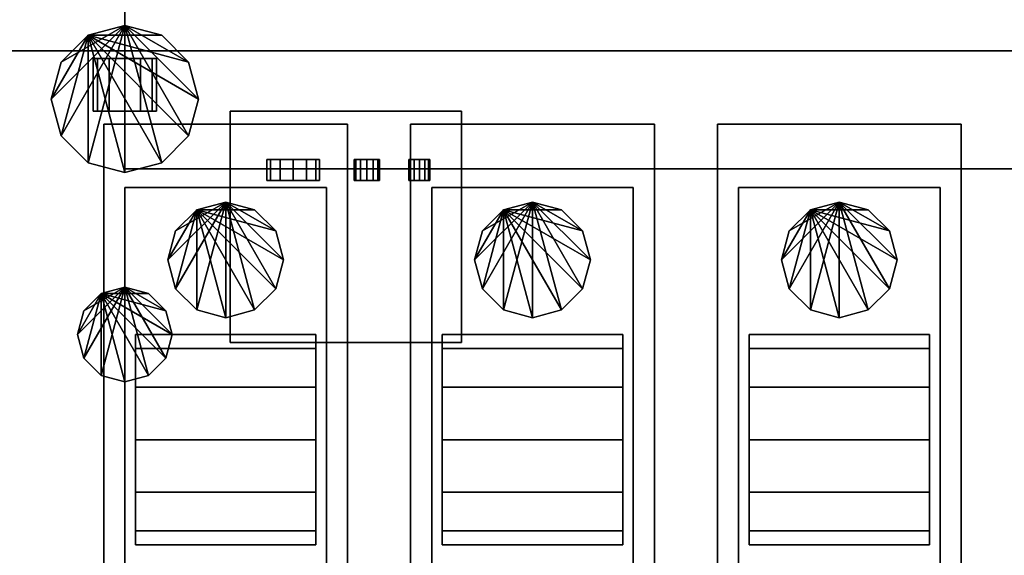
# Model space of a CAD drawing. Header units: millimetres. Extents: x 8500 to 19000, y -3980 to 3980.
# Tile 7 of 31: x 9900 to 10836, y -1660 to -1150. Entities that reach past the tile are written whole.
import ezdxf

# ---------------------------------------------------------------- set-up
doc = ezdxf.new("R2010")
doc.units = ezdxf.units.MM

msp = doc.modelspace()

# ---------------------------------------------------------------- linework, layer by layer
for points in [[(8500, -3980, 840), (19000, -3980, 840), (19000, 3980, 840), (8500, 3980, 840)], [(8500, -3980, 900), (8500, 3980, 900), (19000, 3980, 900), (19000, -3980, 900)], [(9000, -2080, 900), (12000, -2080, 900), (12000, -1020, 900), (9000, -1020, 900)], [(9000, -2080, 1120), (9000, -1020, 1120), (12000, -1020, 1120), (12000, -2080, 1120)], [(9700, -2000, 1450), (11950, -2000, 1450), (11950, -1100, 1450), (9700, -1100, 1450)], [(9700, -2000, 2020), (9700, -1100, 2020), (11950, -1100, 2020), (11950, -2000, 2020)], [(10000, -1292.5, 1750), (11650, -1292.5, 1750), (11650, -1132.5, 1750), (10000, -1132.5, 1750)], [(10000, -1292.5, 2050), (10000, -1132.5, 2050), (11650, -1132.5, 2050), (11650, -1292.5, 2050)], [(10000, -1132.5, 1750), (10000, -1132.5, 2050), (10000, -1292.5, 2050), (10000, -1292.5, 1750)], [(10000, -1156, 1750), (9939.38, -1261, 1750), (9930, -1226, 1750)], [(10000, -1156, 1750), (9930, -1226, 1750), (9939.38, -1191, 1750)], [(10000, -1156, 1750), (9965, -1286.62, 1750), (9939.38, -1261, 1750)], [(10000, -1156, 1750), (9939.38, -1191, 1750), (9965, -1165.38, 1750)], [(9965, -1165.38, 1490), (10035, -1165.38, 1490), (10000, -1156, 1490)], [(10000, -1156, 1750), (10000, -1296, 1750), (9965, -1286.62, 1750)], [(9965, -1165.38, 1490), (10000, -1156, 1490), (10000, -1156, 1750), (9965, -1165.38, 1750)], [(10000, -1156, 1750), (10035, -1165.38, 1750), (10060.62, -1191, 1750)], [(10000, -1156, 1750), (10060.62, -1191, 1750), (10070, -1226, 1750)], [(10000, -1156, 1750), (10070, -1226, 1750), (10060.62, -1261, 1750)], [(10000, -1156, 1750), (10060.62, -1261, 1750), (10035, -1286.62, 1750)], [(10000, -1156, 1750), (10035, -1286.62, 1750), (10000, -1296, 1750)], [(10000, -1156, 1490), (10035, -1165.38, 1490), (10035, -1165.38, 1750), (10000, -1156, 1750)], [(9965, -1165.38, 1490), (9939.38, -1191, 1490), (9930, -1226, 1490)], [(9965, -1165.38, 1490), (9930, -1226, 1490), (9939.38, -1261, 1490)], [(9965, -1165.38, 1490), (9939.38, -1261, 1490), (9965, -1286.62, 1490)], [(9939.38, -1191, 1490), (9965, -1165.38, 1490), (9965, -1165.38, 1750), (9939.38, -1191, 1750)], [(9965, -1165.38, 1490), (9965, -1286.62, 1490), (10000, -1296, 1490)], [(9965, -1165.38, 1490), (10000, -1296, 1490), (10035, -1286.62, 1490)], [(9965, -1165.38, 1490), (10035, -1286.62, 1490), (10060.62, -1261, 1490)], [(9965, -1165.38, 1490), (10060.62, -1261, 1490), (10070, -1226, 1490)], [(9965, -1165.38, 1490), (10070, -1226, 1490), (10060.62, -1191, 1490)], [(9965, -1165.38, 1490), (10060.62, -1191, 1490), (10035, -1165.38, 1490)], [(10035, -1165.38, 1490), (10060.62, -1191, 1490), (10060.62, -1191, 1750), (10035, -1165.38, 1750)], [(9700, -1920, 1120), (11950, -1920, 1120), (11950, -1180, 1120), (9700, -1180, 1120)], [(9700, -1920, 1450), (9700, -1180, 1450), (11950, -1180, 1450), (11950, -1920, 1450)], [(11950, -1180, 1120), (11950, -1180, 1450), (9700, -1180, 1450), (9700, -1180, 1120)], [(9985, -1187.5, 2375.98), (9974.02, -1187.5, 2365), (9970, -1187.5, 2350)], [(9985, -1187.5, 2375.98), (9970, -1187.5, 2350), (9974.02, -1187.5, 2335)], [(9974.02, -1187.5, 2335), (9970, -1187.5, 2350), (9970, -1237.5, 2350), (9974.02, -1237.5, 2335)], [(9970, -1187.5, 2350), (9974.02, -1187.5, 2365), (9974.02, -1237.5, 2365), (9970, -1237.5, 2350)], [(9985, -1187.5, 2375.98), (9974.02, -1187.5, 2335), (9985, -1187.5, 2324.02)], [(9985, -1187.5, 2324.02), (9974.02, -1187.5, 2335), (9974.02, -1237.5, 2335), (9985, -1237.5, 2324.02)], [(9974.02, -1187.5, 2365), (9985, -1187.5, 2375.98), (9985, -1237.5, 2375.98), (9974.02, -1237.5, 2365)], [(9985, -1187.5, 2375.98), (9985, -1187.5, 2324.02), (10000, -1187.5, 2320)], [(9985, -1187.5, 2375.98), (10000, -1187.5, 2320), (10015, -1187.5, 2324.02)], [(9985, -1187.5, 2375.98), (10015, -1187.5, 2324.02), (10025.98, -1187.5, 2335)], [(9985, -1187.5, 2375.98), (10025.98, -1187.5, 2335), (10030, -1187.5, 2350)], [(9985, -1187.5, 2375.98), (10030, -1187.5, 2350), (10025.98, -1187.5, 2365)], [(9985, -1187.5, 2375.98), (10025.98, -1187.5, 2365), (10015, -1187.5, 2375.98)], [(9985, -1187.5, 2375.98), (10015, -1187.5, 2375.98), (10000, -1187.5, 2380)], [(10000, -1187.5, 2320), (9985, -1187.5, 2324.02), (9985, -1237.5, 2324.02), (10000, -1237.5, 2320)], [(9985, -1187.5, 2375.98), (10000, -1187.5, 2380), (10000, -1237.5, 2380), (9985, -1237.5, 2375.98)], [(10000, -1187.5, 2380), (10015, -1187.5, 2375.98), (10015, -1237.5, 2375.98), (10000, -1237.5, 2380)], [(10015, -1187.5, 2324.02), (10000, -1187.5, 2320), (10000, -1237.5, 2320), (10015, -1237.5, 2324.02)], [(10015, -1187.5, 2375.98), (10025.98, -1187.5, 2365), (10025.98, -1237.5, 2365), (10015, -1237.5, 2375.98)], [(10025.98, -1187.5, 2335), (10015, -1187.5, 2324.02), (10015, -1237.5, 2324.02), (10025.98, -1237.5, 2335)], [(10025.98, -1187.5, 2365), (10030, -1187.5, 2350), (10030, -1237.5, 2350), (10025.98, -1237.5, 2365)], [(10030, -1187.5, 2350), (10025.98, -1187.5, 2335), (10025.98, -1237.5, 2335), (10030, -1237.5, 2350)], [(9930, -1226, 1490), (9939.38, -1191, 1490), (9939.38, -1191, 1750), (9930, -1226, 1750)], [(10060.62, -1191, 1490), (10070, -1226, 1490), (10070, -1226, 1750), (10060.62, -1191, 1750)], [(9939.38, -1261, 1490), (9930, -1226, 1490), (9930, -1226, 1750), (9939.38, -1261, 1750)], [(10070, -1226, 1490), (10060.62, -1261, 1490), (10060.62, -1261, 1750), (10070, -1226, 1750)], [(10000, -1237.5, 2380), (9974.02, -1237.5, 2335), (9970, -1237.5, 2350)], [(10000, -1237.5, 2380), (9970, -1237.5, 2350), (9974.02, -1237.5, 2365)], [(10000, -1237.5, 2380), (9985, -1237.5, 2324.02), (9974.02, -1237.5, 2335)], [(10000, -1237.5, 2380), (9974.02, -1237.5, 2365), (9985, -1237.5, 2375.98)], [(10000, -1237.5, 2380), (10000, -1237.5, 2320), (9985, -1237.5, 2324.02)], [(10000, -1237.5, 2380), (10015, -1237.5, 2375.98), (10025.98, -1237.5, 2365)], [(10000, -1237.5, 2380), (10025.98, -1237.5, 2365), (10030, -1237.5, 2350)], [(10000, -1237.5, 2380), (10030, -1237.5, 2350), (10025.98, -1237.5, 2335)], [(10000, -1237.5, 2380), (10025.98, -1237.5, 2335), (10015, -1237.5, 2324.02)], [(10000, -1237.5, 2380), (10015, -1237.5, 2324.02), (10000, -1237.5, 2320)], [(10100, -1457.5, 1800), (10320, -1457.5, 1800), (10320, -1237.5, 1800), (10100, -1237.5, 1800)], [(10100, -1457.5, 1960), (10100, -1237.5, 1960), (10320, -1237.5, 1960), (10320, -1457.5, 1960)], [(10320, -1237.5, 1800), (10320, -1237.5, 1960), (10100, -1237.5, 1960), (10100, -1237.5, 1800)], [(10100, -1237.5, 1800), (10100, -1237.5, 1960), (10100, -1457.5, 1960), (10100, -1457.5, 1800)], [(10320, -1457.5, 1800), (10320, -1457.5, 1960), (10320, -1237.5, 1960), (10320, -1237.5, 1800)], [(9980, -1850, 2020), (10211.67, -1850, 2020), (10211.67, -1250, 2020), (9980, -1250, 2020)], [(9980, -1850, 2200), (9980, -1250, 2200), (10211.67, -1250, 2200), (10211.67, -1850, 2200)], [(10211.67, -1250, 2020), (10211.67, -1250, 2200), (9980, -1250, 2200), (9980, -1250, 2020)], [(9980, -1250, 2020), (9980, -1250, 2200), (9980, -1850, 2200), (9980, -1850, 2020)], [(10211.67, -1850, 2020), (10211.67, -1850, 2200), (10211.67, -1250, 2200), (10211.67, -1250, 2020)], [(10271.67, -1850, 2020), (10503.33, -1850, 2020), (10503.33, -1250, 2020), (10271.67, -1250, 2020)], [(10271.67, -1850, 2200), (10271.67, -1250, 2200), (10503.33, -1250, 2200), (10503.33, -1850, 2200)], [(10503.33, -1250, 2020), (10503.33, -1250, 2200), (10271.67, -1250, 2200), (10271.67, -1250, 2020)], [(10271.67, -1250, 2020), (10271.67, -1250, 2200), (10271.67, -1850, 2200), (10271.67, -1850, 2020)], [(10503.33, -1850, 2020), (10503.33, -1850, 2200), (10503.33, -1250, 2200), (10503.33, -1250, 2020)], [(10563.33, -1850, 2020), (10795, -1850, 2020), (10795, -1250, 2020), (10563.33, -1250, 2020)], [(10563.33, -1850, 2200), (10563.33, -1250, 2200), (10795, -1250, 2200), (10795, -1850, 2200)], [(10795, -1250, 2020), (10795, -1250, 2200), (10563.33, -1250, 2200), (10563.33, -1250, 2020)], [(10563.33, -1250, 2020), (10563.33, -1250, 2200), (10563.33, -1850, 2200), (10563.33, -1850, 2020)], [(10795, -1850, 2020), (10795, -1850, 2200), (10795, -1250, 2200), (10795, -1250, 2020)], [(9965, -1286.62, 1490), (9939.38, -1261, 1490), (9939.38, -1261, 1750), (9965, -1286.62, 1750)], [(10060.62, -1261, 1490), (10035, -1286.62, 1490), (10035, -1286.62, 1750), (10060.62, -1261, 1750)], [(10000, -1296, 1490), (9965, -1286.62, 1490), (9965, -1286.62, 1750), (10000, -1296, 1750)], [(10035, -1286.62, 1490), (10000, -1296, 1490), (10000, -1296, 1750), (10035, -1286.62, 1750)], [(10160, -1283.5, 1875), (10138.35, -1283.5, 1912.5), (10135, -1283.5, 1900)], [(10160, -1283.5, 1875), (10135, -1283.5, 1900), (10138.35, -1283.5, 1887.5)], [(10138.35, -1303.5, 1912.5), (10135, -1303.5, 1900), (10135, -1283.5, 1900), (10138.35, -1283.5, 1912.5)], [(10135, -1303.5, 1900), (10138.35, -1303.5, 1887.5), (10138.35, -1283.5, 1887.5), (10135, -1283.5, 1900)], [(10160, -1283.5, 1875), (10147.5, -1283.5, 1921.65), (10138.35, -1283.5, 1912.5)], [(10160, -1283.5, 1875), (10138.35, -1283.5, 1887.5), (10147.5, -1283.5, 1878.35)], [(10147.5, -1303.5, 1921.65), (10138.35, -1303.5, 1912.5), (10138.35, -1283.5, 1912.5), (10147.5, -1283.5, 1921.65)], [(10138.35, -1303.5, 1887.5), (10147.5, -1303.5, 1878.35), (10147.5, -1283.5, 1878.35), (10138.35, -1283.5, 1887.5)], [(10160, -1283.5, 1875), (10160, -1283.5, 1925), (10147.5, -1283.5, 1921.65)], [(10160, -1303.5, 1925), (10147.5, -1303.5, 1921.65), (10147.5, -1283.5, 1921.65), (10160, -1283.5, 1925)], [(10147.5, -1303.5, 1878.35), (10160, -1303.5, 1875), (10160, -1283.5, 1875), (10147.5, -1283.5, 1878.35)], [(10160, -1283.5, 1875), (10172.5, -1283.5, 1878.35), (10181.65, -1283.5, 1887.5)], [(10160, -1283.5, 1875), (10181.65, -1283.5, 1887.5), (10185, -1283.5, 1900)], [(10160, -1283.5, 1875), (10185, -1283.5, 1900), (10181.65, -1283.5, 1912.5)], [(10160, -1283.5, 1875), (10181.65, -1283.5, 1912.5), (10172.5, -1283.5, 1921.65)], [(10160, -1283.5, 1875), (10172.5, -1283.5, 1921.65), (10160, -1283.5, 1925)], [(10160, -1303.5, 1875), (10172.5, -1303.5, 1878.35), (10172.5, -1283.5, 1878.35), (10160, -1283.5, 1875)], [(10172.5, -1303.5, 1921.65), (10160, -1303.5, 1925), (10160, -1283.5, 1925), (10172.5, -1283.5, 1921.65)], [(10172.5, -1303.5, 1878.35), (10181.65, -1303.5, 1887.5), (10181.65, -1283.5, 1887.5), (10172.5, -1283.5, 1878.35)], [(10181.65, -1303.5, 1912.5), (10172.5, -1303.5, 1921.65), (10172.5, -1283.5, 1921.65), (10181.65, -1283.5, 1912.5)], [(10181.65, -1303.5, 1887.5), (10185, -1303.5, 1900), (10185, -1283.5, 1900), (10181.65, -1283.5, 1887.5)], [(10185, -1303.5, 1900), (10181.65, -1303.5, 1912.5), (10181.65, -1283.5, 1912.5), (10185, -1283.5, 1900)], [(10230, -1283.5, 1888), (10219.61, -1283.5, 1906), (10218, -1283.5, 1900)], [(10230, -1283.5, 1888), (10218, -1283.5, 1900), (10219.61, -1283.5, 1894)], [(10219.61, -1303.5, 1906), (10218, -1303.5, 1900), (10218, -1283.5, 1900), (10219.61, -1283.5, 1906)], [(10218, -1303.5, 1900), (10219.61, -1303.5, 1894), (10219.61, -1283.5, 1894), (10218, -1283.5, 1900)], [(10230, -1283.5, 1888), (10224, -1283.5, 1910.39), (10219.61, -1283.5, 1906)], [(10230, -1283.5, 1888), (10219.61, -1283.5, 1894), (10224, -1283.5, 1889.61)], [(10224, -1303.5, 1910.39), (10219.61, -1303.5, 1906), (10219.61, -1283.5, 1906), (10224, -1283.5, 1910.39)], [(10219.61, -1303.5, 1894), (10224, -1303.5, 1889.61), (10224, -1283.5, 1889.61), (10219.61, -1283.5, 1894)], [(10230, -1283.5, 1888), (10230, -1283.5, 1912), (10224, -1283.5, 1910.39)], [(10230, -1303.5, 1912), (10224, -1303.5, 1910.39), (10224, -1283.5, 1910.39), (10230, -1283.5, 1912)], [(10224, -1303.5, 1889.61), (10230, -1303.5, 1888), (10230, -1283.5, 1888), (10224, -1283.5, 1889.61)], [(10230, -1283.5, 1888), (10236, -1283.5, 1889.61), (10240.39, -1283.5, 1894)], [(10230, -1283.5, 1888), (10240.39, -1283.5, 1894), (10242, -1283.5, 1900)], [(10230, -1283.5, 1888), (10242, -1283.5, 1900), (10240.39, -1283.5, 1906)], [(10230, -1283.5, 1888), (10240.39, -1283.5, 1906), (10236, -1283.5, 1910.39)], [(10230, -1283.5, 1888), (10236, -1283.5, 1910.39), (10230, -1283.5, 1912)], [(10230, -1303.5, 1888), (10236, -1303.5, 1889.61), (10236, -1283.5, 1889.61), (10230, -1283.5, 1888)], [(10236, -1303.5, 1910.39), (10230, -1303.5, 1912), (10230, -1283.5, 1912), (10236, -1283.5, 1910.39)], [(10236, -1303.5, 1889.61), (10240.39, -1303.5, 1894), (10240.39, -1283.5, 1894), (10236, -1283.5, 1889.61)], [(10240.39, -1303.5, 1906), (10236, -1303.5, 1910.39), (10236, -1283.5, 1910.39), (10240.39, -1283.5, 1906)], [(10240.39, -1303.5, 1894), (10242, -1303.5, 1900), (10242, -1283.5, 1900), (10240.39, -1283.5, 1894)], [(10242, -1303.5, 1900), (10240.39, -1303.5, 1906), (10240.39, -1283.5, 1906), (10242, -1283.5, 1900)], [(10280, -1283.5, 1890), (10271.34, -1283.5, 1905), (10270, -1283.5, 1900)], [(10280, -1283.5, 1890), (10270, -1283.5, 1900), (10271.34, -1283.5, 1895)], [(10271.34, -1303.5, 1905), (10270, -1303.5, 1900), (10270, -1283.5, 1900), (10271.34, -1283.5, 1905)], [(10270, -1303.5, 1900), (10271.34, -1303.5, 1895), (10271.34, -1283.5, 1895), (10270, -1283.5, 1900)], [(10280, -1283.5, 1890), (10275, -1283.5, 1908.66), (10271.34, -1283.5, 1905)], [(10280, -1283.5, 1890), (10271.34, -1283.5, 1895), (10275, -1283.5, 1891.34)], [(10275, -1303.5, 1908.66), (10271.34, -1303.5, 1905), (10271.34, -1283.5, 1905), (10275, -1283.5, 1908.66)], [(10271.34, -1303.5, 1895), (10275, -1303.5, 1891.34), (10275, -1283.5, 1891.34), (10271.34, -1283.5, 1895)], [(10280, -1283.5, 1890), (10280, -1283.5, 1910), (10275, -1283.5, 1908.66)], [(10280, -1303.5, 1910), (10275, -1303.5, 1908.66), (10275, -1283.5, 1908.66), (10280, -1283.5, 1910)], [(10275, -1303.5, 1891.34), (10280, -1303.5, 1890), (10280, -1283.5, 1890), (10275, -1283.5, 1891.34)], [(10280, -1283.5, 1890), (10285, -1283.5, 1891.34), (10288.66, -1283.5, 1895)], [(10280, -1283.5, 1890), (10288.66, -1283.5, 1895), (10290, -1283.5, 1900)], [(10280, -1283.5, 1890), (10290, -1283.5, 1900), (10288.66, -1283.5, 1905)], [(10280, -1283.5, 1890), (10288.66, -1283.5, 1905), (10285, -1283.5, 1908.66)], [(10280, -1283.5, 1890), (10285, -1283.5, 1908.66), (10280, -1283.5, 1910)], [(10280, -1303.5, 1890), (10285, -1303.5, 1891.34), (10285, -1283.5, 1891.34), (10280, -1283.5, 1890)], [(10285, -1303.5, 1908.66), (10280, -1303.5, 1910), (10280, -1283.5, 1910), (10285, -1283.5, 1908.66)], [(10285, -1303.5, 1891.34), (10288.66, -1303.5, 1895), (10288.66, -1283.5, 1895), (10285, -1283.5, 1891.34)], [(10288.66, -1303.5, 1905), (10285, -1303.5, 1908.66), (10285, -1283.5, 1908.66), (10288.66, -1283.5, 1905)], [(10288.66, -1303.5, 1895), (10290, -1303.5, 1900), (10290, -1283.5, 1900), (10288.66, -1283.5, 1895)], [(10290, -1303.5, 1900), (10288.66, -1303.5, 1905), (10288.66, -1283.5, 1905), (10290, -1283.5, 1900)], [(10000, -1292.5, 1750), (10000, -1292.5, 2050), (11650, -1292.5, 2050), (11650, -1292.5, 1750)], [(10000, -1790, 2200), (10191.67, -1790, 2200), (10191.67, -1310, 2200), (10000, -1310, 2200)], [(10000, -1790, 2340), (10000, -1310, 2340), (10191.67, -1310, 2340), (10191.67, -1790, 2340)], [(10191.67, -1310, 2200), (10191.67, -1310, 2340), (10000, -1310, 2340), (10000, -1310, 2200)], [(10000, -1310, 2200), (10000, -1310, 2340), (10000, -1790, 2340), (10000, -1790, 2200)], [(10147.5, -1303.5, 1878.35), (10138.35, -1303.5, 1887.5), (10135, -1303.5, 1900)], [(10147.5, -1303.5, 1878.35), (10135, -1303.5, 1900), (10138.35, -1303.5, 1912.5)], [(10147.5, -1303.5, 1878.35), (10138.35, -1303.5, 1912.5), (10147.5, -1303.5, 1921.65)], [(10147.5, -1303.5, 1878.35), (10147.5, -1303.5, 1921.65), (10160, -1303.5, 1925)], [(10147.5, -1303.5, 1878.35), (10160, -1303.5, 1925), (10172.5, -1303.5, 1921.65)], [(10147.5, -1303.5, 1878.35), (10172.5, -1303.5, 1921.65), (10181.65, -1303.5, 1912.5)], [(10147.5, -1303.5, 1878.35), (10181.65, -1303.5, 1912.5), (10185, -1303.5, 1900)], [(10147.5, -1303.5, 1878.35), (10185, -1303.5, 1900), (10181.65, -1303.5, 1887.5)], [(10147.5, -1303.5, 1878.35), (10181.65, -1303.5, 1887.5), (10172.5, -1303.5, 1878.35)], [(10147.5, -1303.5, 1878.35), (10172.5, -1303.5, 1878.35), (10160, -1303.5, 1875)], [(10191.67, -1790, 2200), (10191.67, -1790, 2340), (10191.67, -1310, 2340), (10191.67, -1310, 2200)], [(10224, -1303.5, 1889.61), (10219.61, -1303.5, 1894), (10218, -1303.5, 1900)], [(10224, -1303.5, 1889.61), (10218, -1303.5, 1900), (10219.61, -1303.5, 1906)], [(10224, -1303.5, 1889.61), (10219.61, -1303.5, 1906), (10224, -1303.5, 1910.39)], [(10224, -1303.5, 1889.61), (10224, -1303.5, 1910.39), (10230, -1303.5, 1912)], [(10224, -1303.5, 1889.61), (10230, -1303.5, 1912), (10236, -1303.5, 1910.39)], [(10224, -1303.5, 1889.61), (10236, -1303.5, 1910.39), (10240.39, -1303.5, 1906)], [(10224, -1303.5, 1889.61), (10240.39, -1303.5, 1906), (10242, -1303.5, 1900)], [(10224, -1303.5, 1889.61), (10242, -1303.5, 1900), (10240.39, -1303.5, 1894)], [(10224, -1303.5, 1889.61), (10240.39, -1303.5, 1894), (10236, -1303.5, 1889.61)], [(10224, -1303.5, 1889.61), (10236, -1303.5, 1889.61), (10230, -1303.5, 1888)], [(10275, -1303.5, 1891.34), (10271.34, -1303.5, 1895), (10270, -1303.5, 1900)], [(10275, -1303.5, 1891.34), (10270, -1303.5, 1900), (10271.34, -1303.5, 1905)], [(10275, -1303.5, 1891.34), (10271.34, -1303.5, 1905), (10275, -1303.5, 1908.66)], [(10275, -1303.5, 1891.34), (10275, -1303.5, 1908.66), (10280, -1303.5, 1910)], [(10275, -1303.5, 1891.34), (10280, -1303.5, 1910), (10285, -1303.5, 1908.66)], [(10275, -1303.5, 1891.34), (10285, -1303.5, 1908.66), (10288.66, -1303.5, 1905)], [(10275, -1303.5, 1891.34), (10288.66, -1303.5, 1905), (10290, -1303.5, 1900)], [(10275, -1303.5, 1891.34), (10290, -1303.5, 1900), (10288.66, -1303.5, 1895)], [(10275, -1303.5, 1891.34), (10288.66, -1303.5, 1895), (10285, -1303.5, 1891.34)], [(10275, -1303.5, 1891.34), (10285, -1303.5, 1891.34), (10280, -1303.5, 1890)], [(10291.67, -1790, 2200), (10483.33, -1790, 2200), (10483.33, -1310, 2200), (10291.67, -1310, 2200)], [(10291.67, -1790, 2340), (10291.67, -1310, 2340), (10483.33, -1310, 2340), (10483.33, -1790, 2340)], [(10483.33, -1310, 2200), (10483.33, -1310, 2340), (10291.67, -1310, 2340), (10291.67, -1310, 2200)], [(10291.67, -1310, 2200), (10291.67, -1310, 2340), (10291.67, -1790, 2340), (10291.67, -1790, 2200)], [(10483.33, -1790, 2200), (10483.33, -1790, 2340), (10483.33, -1310, 2340), (10483.33, -1310, 2200)], [(10583.33, -1790, 2200), (10775, -1790, 2200), (10775, -1310, 2200), (10583.33, -1310, 2200)], [(10583.33, -1790, 2340), (10583.33, -1310, 2340), (10775, -1310, 2340), (10775, -1790, 2340)], [(10775, -1310, 2200), (10775, -1310, 2340), (10583.33, -1310, 2340), (10583.33, -1310, 2200)], [(10583.33, -1310, 2200), (10583.33, -1310, 2340), (10583.33, -1790, 2340), (10583.33, -1790, 2200)], [(10775, -1790, 2200), (10775, -1790, 2340), (10775, -1310, 2340), (10775, -1310, 2200)], [(10095.83, -1324, 2031), (10048.2, -1406.5, 2031), (10040.83, -1379, 2031)], [(10095.83, -1324, 2031), (10040.83, -1379, 2031), (10048.2, -1351.5, 2031)], [(10095.83, -1324, 2031), (10068.33, -1426.63, 2031), (10048.2, -1406.5, 2031)], [(10095.83, -1324, 2031), (10048.2, -1351.5, 2031), (10068.33, -1331.37, 2031)], [(10068.33, -1331.37, 2019), (10123.33, -1331.37, 2019), (10095.83, -1324, 2019)], [(10095.83, -1324, 2031), (10095.83, -1434, 2031), (10068.33, -1426.63, 2031)], [(10068.33, -1331.37, 2019), (10095.83, -1324, 2019), (10095.83, -1324, 2031), (10068.33, -1331.37, 2031)], [(10095.83, -1324, 2031), (10123.33, -1331.37, 2031), (10143.46, -1351.5, 2031)], [(10095.83, -1324, 2031), (10143.46, -1351.5, 2031), (10150.83, -1379, 2031)], [(10095.83, -1324, 2031), (10150.83, -1379, 2031), (10143.46, -1406.5, 2031)], [(10095.83, -1324, 2031), (10143.46, -1406.5, 2031), (10123.33, -1426.63, 2031)], [(10095.83, -1324, 2031), (10123.33, -1426.63, 2031), (10095.83, -1434, 2031)], [(10095.83, -1324, 2019), (10123.33, -1331.37, 2019), (10123.33, -1331.37, 2031), (10095.83, -1324, 2031)], [(10387.5, -1324, 2031), (10339.87, -1406.5, 2031), (10332.5, -1379, 2031)], [(10387.5, -1324, 2031), (10332.5, -1379, 2031), (10339.87, -1351.5, 2031)], [(10387.5, -1324, 2031), (10360, -1426.63, 2031), (10339.87, -1406.5, 2031)], [(10387.5, -1324, 2031), (10339.87, -1351.5, 2031), (10360, -1331.37, 2031)], [(10360, -1331.37, 2019), (10415, -1331.37, 2019), (10387.5, -1324, 2019)], [(10387.5, -1324, 2031), (10387.5, -1434, 2031), (10360, -1426.63, 2031)], [(10360, -1331.37, 2019), (10387.5, -1324, 2019), (10387.5, -1324, 2031), (10360, -1331.37, 2031)], [(10387.5, -1324, 2031), (10415, -1331.37, 2031), (10435.13, -1351.5, 2031)], [(10387.5, -1324, 2031), (10435.13, -1351.5, 2031), (10442.5, -1379, 2031)], [(10387.5, -1324, 2031), (10442.5, -1379, 2031), (10435.13, -1406.5, 2031)], [(10387.5, -1324, 2031), (10435.13, -1406.5, 2031), (10415, -1426.63, 2031)], [(10387.5, -1324, 2031), (10415, -1426.63, 2031), (10387.5, -1434, 2031)], [(10387.5, -1324, 2019), (10415, -1331.37, 2019), (10415, -1331.37, 2031), (10387.5, -1324, 2031)], [(10679.17, -1324, 2031), (10631.54, -1406.5, 2031), (10624.17, -1379, 2031)], [(10679.17, -1324, 2031), (10624.17, -1379, 2031), (10631.54, -1351.5, 2031)], [(10679.17, -1324, 2031), (10651.67, -1426.63, 2031), (10631.54, -1406.5, 2031)], [(10679.17, -1324, 2031), (10631.54, -1351.5, 2031), (10651.67, -1331.37, 2031)], [(10651.67, -1331.37, 2019), (10706.67, -1331.37, 2019), (10679.17, -1324, 2019)], [(10679.17, -1324, 2031), (10679.17, -1434, 2031), (10651.67, -1426.63, 2031)], [(10651.67, -1331.37, 2019), (10679.17, -1324, 2019), (10679.17, -1324, 2031), (10651.67, -1331.37, 2031)], [(10679.17, -1324, 2031), (10706.67, -1331.37, 2031), (10726.8, -1351.5, 2031)], [(10679.17, -1324, 2031), (10726.8, -1351.5, 2031), (10734.17, -1379, 2031)], [(10679.17, -1324, 2031), (10734.17, -1379, 2031), (10726.8, -1406.5, 2031)], [(10679.17, -1324, 2031), (10726.8, -1406.5, 2031), (10706.67, -1426.63, 2031)], [(10679.17, -1324, 2031), (10706.67, -1426.63, 2031), (10679.17, -1434, 2031)], [(10679.17, -1324, 2019), (10706.67, -1331.37, 2019), (10706.67, -1331.37, 2031), (10679.17, -1324, 2031)], [(10068.33, -1331.37, 2019), (10048.2, -1351.5, 2019), (10040.83, -1379, 2019)], [(10068.33, -1331.37, 2019), (10040.83, -1379, 2019), (10048.2, -1406.5, 2019)], [(10068.33, -1331.37, 2019), (10048.2, -1406.5, 2019), (10068.33, -1426.63, 2019)], [(10048.2, -1351.5, 2019), (10068.33, -1331.37, 2019), (10068.33, -1331.37, 2031), (10048.2, -1351.5, 2031)], [(10068.33, -1331.37, 2019), (10068.33, -1426.63, 2019), (10095.83, -1434, 2019)], [(10068.33, -1331.37, 2019), (10095.83, -1434, 2019), (10123.33, -1426.63, 2019)], [(10068.33, -1331.37, 2019), (10123.33, -1426.63, 2019), (10143.46, -1406.5, 2019)], [(10068.33, -1331.37, 2019), (10143.46, -1406.5, 2019), (10150.83, -1379, 2019)], [(10068.33, -1331.37, 2019), (10150.83, -1379, 2019), (10143.46, -1351.5, 2019)], [(10068.33, -1331.37, 2019), (10143.46, -1351.5, 2019), (10123.33, -1331.37, 2019)], [(10123.33, -1331.37, 2019), (10143.46, -1351.5, 2019), (10143.46, -1351.5, 2031), (10123.33, -1331.37, 2031)], [(10360, -1331.37, 2019), (10339.87, -1351.5, 2019), (10332.5, -1379, 2019)], [(10360, -1331.37, 2019), (10332.5, -1379, 2019), (10339.87, -1406.5, 2019)], [(10360, -1331.37, 2019), (10339.87, -1406.5, 2019), (10360, -1426.63, 2019)], [(10339.87, -1351.5, 2019), (10360, -1331.37, 2019), (10360, -1331.37, 2031), (10339.87, -1351.5, 2031)], [(10360, -1331.37, 2019), (10360, -1426.63, 2019), (10387.5, -1434, 2019)], [(10360, -1331.37, 2019), (10387.5, -1434, 2019), (10415, -1426.63, 2019)], [(10360, -1331.37, 2019), (10415, -1426.63, 2019), (10435.13, -1406.5, 2019)], [(10360, -1331.37, 2019), (10435.13, -1406.5, 2019), (10442.5, -1379, 2019)], [(10360, -1331.37, 2019), (10442.5, -1379, 2019), (10435.13, -1351.5, 2019)], [(10360, -1331.37, 2019), (10435.13, -1351.5, 2019), (10415, -1331.37, 2019)], [(10415, -1331.37, 2019), (10435.13, -1351.5, 2019), (10435.13, -1351.5, 2031), (10415, -1331.37, 2031)], [(10651.67, -1331.37, 2019), (10631.54, -1351.5, 2019), (10624.17, -1379, 2019)], [(10651.67, -1331.37, 2019), (10624.17, -1379, 2019), (10631.54, -1406.5, 2019)], [(10651.67, -1331.37, 2019), (10631.54, -1406.5, 2019), (10651.67, -1426.63, 2019)], [(10631.54, -1351.5, 2019), (10651.67, -1331.37, 2019), (10651.67, -1331.37, 2031), (10631.54, -1351.5, 2031)], [(10651.67, -1331.37, 2019), (10651.67, -1426.63, 2019), (10679.17, -1434, 2019)], [(10651.67, -1331.37, 2019), (10679.17, -1434, 2019), (10706.67, -1426.63, 2019)], [(10651.67, -1331.37, 2019), (10706.67, -1426.63, 2019), (10726.8, -1406.5, 2019)], [(10651.67, -1331.37, 2019), (10726.8, -1406.5, 2019), (10734.17, -1379, 2019)], [(10651.67, -1331.37, 2019), (10734.17, -1379, 2019), (10726.8, -1351.5, 2019)], [(10651.67, -1331.37, 2019), (10726.8, -1351.5, 2019), (10706.67, -1331.37, 2019)], [(10706.67, -1331.37, 2019), (10726.8, -1351.5, 2019), (10726.8, -1351.5, 2031), (10706.67, -1331.37, 2031)], [(10040.83, -1379, 2019), (10048.2, -1351.5, 2019), (10048.2, -1351.5, 2031), (10040.83, -1379, 2031)], [(10143.46, -1351.5, 2019), (10150.83, -1379, 2019), (10150.83, -1379, 2031), (10143.46, -1351.5, 2031)], [(10332.5, -1379, 2019), (10339.87, -1351.5, 2019), (10339.87, -1351.5, 2031), (10332.5, -1379, 2031)], [(10435.13, -1351.5, 2019), (10442.5, -1379, 2019), (10442.5, -1379, 2031), (10435.13, -1351.5, 2031)], [(10624.17, -1379, 2019), (10631.54, -1351.5, 2019), (10631.54, -1351.5, 2031), (10624.17, -1379, 2031)], [(10726.8, -1351.5, 2019), (10734.17, -1379, 2019), (10734.17, -1379, 2031), (10726.8, -1351.5, 2031)], [(10048.2, -1406.5, 2019), (10040.83, -1379, 2019), (10040.83, -1379, 2031), (10048.2, -1406.5, 2031)], [(10150.83, -1379, 2019), (10143.46, -1406.5, 2019), (10143.46, -1406.5, 2031), (10150.83, -1379, 2031)], [(10339.87, -1406.5, 2019), (10332.5, -1379, 2019), (10332.5, -1379, 2031), (10339.87, -1406.5, 2031)], [(10442.5, -1379, 2019), (10435.13, -1406.5, 2019), (10435.13, -1406.5, 2031), (10442.5, -1379, 2031)], [(10631.54, -1406.5, 2019), (10624.17, -1379, 2019), (10624.17, -1379, 2031), (10631.54, -1406.5, 2031)], [(10734.17, -1379, 2019), (10726.8, -1406.5, 2019), (10726.8, -1406.5, 2031), (10734.17, -1379, 2031)], [(10000, -1405, 2415), (9961.03, -1472.5, 2415), (9955, -1450, 2415)], [(10000, -1405, 2415), (9955, -1450, 2415), (9961.03, -1427.5, 2415)], [(9977.5, -1411.03, 2365), (9961.03, -1427.5, 2365), (9955, -1450, 2365)], [(9977.5, -1411.03, 2365), (9955, -1450, 2365), (9961.03, -1472.5, 2365)], [(10000, -1405, 2415), (9977.5, -1488.97, 2415), (9961.03, -1472.5, 2415)], [(10000, -1405, 2415), (9961.03, -1427.5, 2415), (9977.5, -1411.03, 2415)], [(9977.5, -1411.03, 2365), (9961.03, -1472.5, 2365), (9977.5, -1488.97, 2365)], [(9961.03, -1427.5, 2365), (9977.5, -1411.03, 2365), (9977.5, -1411.03, 2415), (9961.03, -1427.5, 2415)], [(9977.5, -1411.03, 2365), (10022.5, -1411.03, 2365), (10000, -1405, 2365)], [(10000, -1405, 2415), (10000, -1495, 2415), (9977.5, -1488.97, 2415)], [(9977.5, -1411.03, 2365), (10000, -1405, 2365), (10000, -1405, 2415), (9977.5, -1411.03, 2415)], [(9977.5, -1411.03, 2365), (9977.5, -1488.97, 2365), (10000, -1495, 2365)], [(9977.5, -1411.03, 2365), (10000, -1495, 2365), (10022.5, -1488.97, 2365)], [(9977.5, -1411.03, 2365), (10022.5, -1488.97, 2365), (10038.97, -1472.5, 2365)], [(9977.5, -1411.03, 2365), (10038.97, -1472.5, 2365), (10045, -1450, 2365)], [(9977.5, -1411.03, 2365), (10045, -1450, 2365), (10038.97, -1427.5, 2365)], [(9977.5, -1411.03, 2365), (10038.97, -1427.5, 2365), (10022.5, -1411.03, 2365)], [(10000, -1405, 2415), (10022.5, -1411.03, 2415), (10038.97, -1427.5, 2415)], [(10000, -1405, 2415), (10038.97, -1427.5, 2415), (10045, -1450, 2415)], [(10000, -1405, 2415), (10045, -1450, 2415), (10038.97, -1472.5, 2415)], [(10000, -1405, 2415), (10038.97, -1472.5, 2415), (10022.5, -1488.97, 2415)], [(10000, -1405, 2415), (10022.5, -1488.97, 2415), (10000, -1495, 2415)], [(10000, -1405, 2365), (10022.5, -1411.03, 2365), (10022.5, -1411.03, 2415), (10000, -1405, 2415)], [(10022.5, -1411.03, 2365), (10038.97, -1427.5, 2365), (10038.97, -1427.5, 2415), (10022.5, -1411.03, 2415)], [(10068.33, -1426.63, 2019), (10048.2, -1406.5, 2019), (10048.2, -1406.5, 2031), (10068.33, -1426.63, 2031)], [(10143.46, -1406.5, 2019), (10123.33, -1426.63, 2019), (10123.33, -1426.63, 2031), (10143.46, -1406.5, 2031)], [(10360, -1426.63, 2019), (10339.87, -1406.5, 2019), (10339.87, -1406.5, 2031), (10360, -1426.63, 2031)], [(10435.13, -1406.5, 2019), (10415, -1426.63, 2019), (10415, -1426.63, 2031), (10435.13, -1406.5, 2031)], [(10651.67, -1426.63, 2019), (10631.54, -1406.5, 2019), (10631.54, -1406.5, 2031), (10651.67, -1426.63, 2031)], [(10726.8, -1406.5, 2019), (10706.67, -1426.63, 2019), (10706.67, -1426.63, 2031), (10726.8, -1406.5, 2031)], [(9955, -1450, 2365), (9961.03, -1427.5, 2365), (9961.03, -1427.5, 2415), (9955, -1450, 2415)], [(10038.97, -1427.5, 2365), (10045, -1450, 2365), (10045, -1450, 2415), (10038.97, -1427.5, 2415)], [(10095.83, -1434, 2019), (10068.33, -1426.63, 2019), (10068.33, -1426.63, 2031), (10095.83, -1434, 2031)], [(10123.33, -1426.63, 2019), (10095.83, -1434, 2019), (10095.83, -1434, 2031), (10123.33, -1426.63, 2031)], [(10387.5, -1434, 2019), (10360, -1426.63, 2019), (10360, -1426.63, 2031), (10387.5, -1434, 2031)], [(10415, -1426.63, 2019), (10387.5, -1434, 2019), (10387.5, -1434, 2031), (10415, -1426.63, 2031)], [(10679.17, -1434, 2019), (10651.67, -1426.63, 2019), (10651.67, -1426.63, 2031), (10679.17, -1434, 2031)], [(10706.67, -1426.63, 2019), (10679.17, -1434, 2019), (10679.17, -1434, 2031), (10706.67, -1426.63, 2031)], [(9961.03, -1472.5, 2365), (9955, -1450, 2365), (9955, -1450, 2415), (9961.03, -1472.5, 2415)], [(10010, -1463.4, 2390), (10010, -1463.4, 2290), (10010, -1450, 2340)], [(10010, -1450, 2340), (10010, -1463.4, 2290), (10181.67, -1463.4, 2290), (10181.67, -1450, 2340)], [(10010, -1463.4, 2390), (10010, -1450, 2340), (10181.67, -1450, 2340), (10181.67, -1463.4, 2390)], [(10045, -1450, 2365), (10038.97, -1472.5, 2365), (10038.97, -1472.5, 2415), (10045, -1450, 2415)], [(10181.67, -1450, 2340), (10181.67, -1463.4, 2290), (10181.67, -1500, 2253.4)], [(10181.67, -1450, 2340), (10181.67, -1500, 2253.4), (10181.67, -1550, 2240)], [(10181.67, -1450, 2340), (10181.67, -1550, 2240), (10181.67, -1600, 2253.4)], [(10181.67, -1450, 2340), (10181.67, -1600, 2253.4), (10181.67, -1636.6, 2290)], [(10181.67, -1450, 2340), (10181.67, -1636.6, 2290), (10181.67, -1650, 2340)], [(10181.67, -1450, 2340), (10181.67, -1650, 2340), (10181.67, -1636.6, 2390)], [(10181.67, -1450, 2340), (10181.67, -1636.6, 2390), (10181.67, -1600, 2426.6)], [(10181.67, -1450, 2340), (10181.67, -1600, 2426.6), (10181.67, -1550, 2440)], [(10181.67, -1450, 2340), (10181.67, -1550, 2440), (10181.67, -1500, 2426.6)], [(10181.67, -1450, 2340), (10181.67, -1500, 2426.6), (10181.67, -1463.4, 2390)], [(10301.67, -1463.4, 2390), (10301.67, -1463.4, 2290), (10301.67, -1450, 2340)], [(10301.67, -1450, 2340), (10301.67, -1463.4, 2290), (10473.33, -1463.4, 2290), (10473.33, -1450, 2340)], [(10301.67, -1463.4, 2390), (10301.67, -1450, 2340), (10473.33, -1450, 2340), (10473.33, -1463.4, 2390)], [(10473.33, -1450, 2340), (10473.33, -1463.4, 2290), (10473.33, -1500, 2253.4)], [(10473.33, -1450, 2340), (10473.33, -1500, 2253.4), (10473.33, -1550, 2240)], [(10473.33, -1450, 2340), (10473.33, -1550, 2240), (10473.33, -1600, 2253.4)], [(10473.33, -1450, 2340), (10473.33, -1600, 2253.4), (10473.33, -1636.6, 2290)], [(10473.33, -1450, 2340), (10473.33, -1636.6, 2290), (10473.33, -1650, 2340)], [(10473.33, -1450, 2340), (10473.33, -1650, 2340), (10473.33, -1636.6, 2390)], [(10473.33, -1450, 2340), (10473.33, -1636.6, 2390), (10473.33, -1600, 2426.6)], [(10473.33, -1450, 2340), (10473.33, -1600, 2426.6), (10473.33, -1550, 2440)], [(10473.33, -1450, 2340), (10473.33, -1550, 2440), (10473.33, -1500, 2426.6)], [(10473.33, -1450, 2340), (10473.33, -1500, 2426.6), (10473.33, -1463.4, 2390)], [(10593.33, -1463.4, 2390), (10593.33, -1463.4, 2290), (10593.33, -1450, 2340)], [(10593.33, -1450, 2340), (10593.33, -1463.4, 2290), (10765, -1463.4, 2290), (10765, -1450, 2340)], [(10593.33, -1463.4, 2390), (10593.33, -1450, 2340), (10765, -1450, 2340), (10765, -1463.4, 2390)], [(10765, -1450, 2340), (10765, -1463.4, 2290), (10765, -1500, 2253.4)], [(10765, -1450, 2340), (10765, -1500, 2253.4), (10765, -1550, 2240)], [(10765, -1450, 2340), (10765, -1550, 2240), (10765, -1600, 2253.4)], [(10765, -1450, 2340), (10765, -1600, 2253.4), (10765, -1636.6, 2290)], [(10765, -1450, 2340), (10765, -1636.6, 2290), (10765, -1650, 2340)], [(10765, -1450, 2340), (10765, -1650, 2340), (10765, -1636.6, 2390)], [(10765, -1450, 2340), (10765, -1636.6, 2390), (10765, -1600, 2426.6)], [(10765, -1450, 2340), (10765, -1600, 2426.6), (10765, -1550, 2440)], [(10765, -1450, 2340), (10765, -1550, 2440), (10765, -1500, 2426.6)], [(10765, -1450, 2340), (10765, -1500, 2426.6), (10765, -1463.4, 2390)], [(10100, -1457.5, 1800), (10100, -1457.5, 1960), (10320, -1457.5, 1960), (10320, -1457.5, 1800)], [(10010, -1463.4, 2390), (10010, -1500, 2426.6), (10010, -1550, 2440)], [(10010, -1463.4, 2390), (10010, -1550, 2440), (10010, -1600, 2426.6)], [(10010, -1463.4, 2390), (10010, -1600, 2426.6), (10010, -1636.6, 2390)], [(10010, -1463.4, 2390), (10010, -1636.6, 2390), (10010, -1650, 2340)], [(10010, -1463.4, 2390), (10010, -1650, 2340), (10010, -1636.6, 2290)], [(10010, -1463.4, 2390), (10010, -1636.6, 2290), (10010, -1600, 2253.4)], [(10010, -1463.4, 2390), (10010, -1600, 2253.4), (10010, -1550, 2240)], [(10010, -1463.4, 2390), (10010, -1550, 2240), (10010, -1500, 2253.4)], [(10010, -1463.4, 2390), (10010, -1500, 2253.4), (10010, -1463.4, 2290)], [(10010, -1463.4, 2290), (10010, -1500, 2253.4), (10181.67, -1500, 2253.4), (10181.67, -1463.4, 2290)], [(10010, -1500, 2426.6), (10010, -1463.4, 2390), (10181.67, -1463.4, 2390), (10181.67, -1500, 2426.6)], [(10301.67, -1463.4, 2390), (10301.67, -1500, 2426.6), (10301.67, -1550, 2440)], [(10301.67, -1463.4, 2390), (10301.67, -1550, 2440), (10301.67, -1600, 2426.6)], [(10301.67, -1463.4, 2390), (10301.67, -1600, 2426.6), (10301.67, -1636.6, 2390)], [(10301.67, -1463.4, 2390), (10301.67, -1636.6, 2390), (10301.67, -1650, 2340)], [(10301.67, -1463.4, 2390), (10301.67, -1650, 2340), (10301.67, -1636.6, 2290)], [(10301.67, -1463.4, 2390), (10301.67, -1636.6, 2290), (10301.67, -1600, 2253.4)], [(10301.67, -1463.4, 2390), (10301.67, -1600, 2253.4), (10301.67, -1550, 2240)], [(10301.67, -1463.4, 2390), (10301.67, -1550, 2240), (10301.67, -1500, 2253.4)], [(10301.67, -1463.4, 2390), (10301.67, -1500, 2253.4), (10301.67, -1463.4, 2290)], [(10301.67, -1463.4, 2290), (10301.67, -1500, 2253.4), (10473.33, -1500, 2253.4), (10473.33, -1463.4, 2290)], [(10301.67, -1500, 2426.6), (10301.67, -1463.4, 2390), (10473.33, -1463.4, 2390), (10473.33, -1500, 2426.6)], [(10593.33, -1463.4, 2390), (10593.33, -1500, 2426.6), (10593.33, -1550, 2440)], [(10593.33, -1463.4, 2390), (10593.33, -1550, 2440), (10593.33, -1600, 2426.6)], [(10593.33, -1463.4, 2390), (10593.33, -1600, 2426.6), (10593.33, -1636.6, 2390)], [(10593.33, -1463.4, 2390), (10593.33, -1636.6, 2390), (10593.33, -1650, 2340)], [(10593.33, -1463.4, 2390), (10593.33, -1650, 2340), (10593.33, -1636.6, 2290)], [(10593.33, -1463.4, 2390), (10593.33, -1636.6, 2290), (10593.33, -1600, 2253.4)], [(10593.33, -1463.4, 2390), (10593.33, -1600, 2253.4), (10593.33, -1550, 2240)], [(10593.33, -1463.4, 2390), (10593.33, -1550, 2240), (10593.33, -1500, 2253.4)], [(10593.33, -1463.4, 2390), (10593.33, -1500, 2253.4), (10593.33, -1463.4, 2290)], [(10593.33, -1463.4, 2290), (10593.33, -1500, 2253.4), (10765, -1500, 2253.4), (10765, -1463.4, 2290)], [(10593.33, -1500, 2426.6), (10593.33, -1463.4, 2390), (10765, -1463.4, 2390), (10765, -1500, 2426.6)], [(9977.5, -1488.97, 2365), (9961.03, -1472.5, 2365), (9961.03, -1472.5, 2415), (9977.5, -1488.97, 2415)], [(10038.97, -1472.5, 2365), (10022.5, -1488.97, 2365), (10022.5, -1488.97, 2415), (10038.97, -1472.5, 2415)], [(10000, -1495, 2365), (9977.5, -1488.97, 2365), (9977.5, -1488.97, 2415), (10000, -1495, 2415)], [(10022.5, -1488.97, 2365), (10000, -1495, 2365), (10000, -1495, 2415), (10022.5, -1488.97, 2415)], [(10010, -1500, 2253.4), (10010, -1550, 2240), (10181.67, -1550, 2240), (10181.67, -1500, 2253.4)], [(10010, -1550, 2440), (10010, -1500, 2426.6), (10181.67, -1500, 2426.6), (10181.67, -1550, 2440)], [(10301.67, -1500, 2253.4), (10301.67, -1550, 2240), (10473.33, -1550, 2240), (10473.33, -1500, 2253.4)], [(10301.67, -1550, 2440), (10301.67, -1500, 2426.6), (10473.33, -1500, 2426.6), (10473.33, -1550, 2440)], [(10593.33, -1500, 2253.4), (10593.33, -1550, 2240), (10765, -1550, 2240), (10765, -1500, 2253.4)], [(10593.33, -1550, 2440), (10593.33, -1500, 2426.6), (10765, -1500, 2426.6), (10765, -1550, 2440)], [(10010, -1550, 2240), (10010, -1600, 2253.4), (10181.67, -1600, 2253.4), (10181.67, -1550, 2240)], [(10010, -1600, 2426.6), (10010, -1550, 2440), (10181.67, -1550, 2440), (10181.67, -1600, 2426.6)], [(10301.67, -1550, 2240), (10301.67, -1600, 2253.4), (10473.33, -1600, 2253.4), (10473.33, -1550, 2240)], [(10301.67, -1600, 2426.6), (10301.67, -1550, 2440), (10473.33, -1550, 2440), (10473.33, -1600, 2426.6)], [(10593.33, -1550, 2240), (10593.33, -1600, 2253.4), (10765, -1600, 2253.4), (10765, -1550, 2240)], [(10593.33, -1600, 2426.6), (10593.33, -1550, 2440), (10765, -1550, 2440), (10765, -1600, 2426.6)], [(10010, -1600, 2253.4), (10010, -1636.6, 2290), (10181.67, -1636.6, 2290), (10181.67, -1600, 2253.4)], [(10010, -1636.6, 2390), (10010, -1600, 2426.6), (10181.67, -1600, 2426.6), (10181.67, -1636.6, 2390)], [(10301.67, -1600, 2253.4), (10301.67, -1636.6, 2290), (10473.33, -1636.6, 2290), (10473.33, -1600, 2253.4)], [(10301.67, -1636.6, 2390), (10301.67, -1600, 2426.6), (10473.33, -1600, 2426.6), (10473.33, -1636.6, 2390)], [(10593.33, -1600, 2253.4), (10593.33, -1636.6, 2290), (10765, -1636.6, 2290), (10765, -1600, 2253.4)], [(10593.33, -1636.6, 2390), (10593.33, -1600, 2426.6), (10765, -1600, 2426.6), (10765, -1636.6, 2390)], [(10010, -1636.6, 2290), (10010, -1650, 2340), (10181.67, -1650, 2340), (10181.67, -1636.6, 2290)], [(10010, -1650, 2340), (10010, -1636.6, 2390), (10181.67, -1636.6, 2390), (10181.67, -1650, 2340)], [(10301.67, -1636.6, 2290), (10301.67, -1650, 2340), (10473.33, -1650, 2340), (10473.33, -1636.6, 2290)], [(10301.67, -1650, 2340), (10301.67, -1636.6, 2390), (10473.33, -1636.6, 2390), (10473.33, -1650, 2340)], [(10593.33, -1636.6, 2290), (10593.33, -1650, 2340), (10765, -1650, 2340), (10765, -1636.6, 2290)], [(10593.33, -1650, 2340), (10593.33, -1636.6, 2390), (10765, -1636.6, 2390), (10765, -1650, 2340)]]:
    msp.add_3dface(points)

doc.saveas('drawing.dxf')
